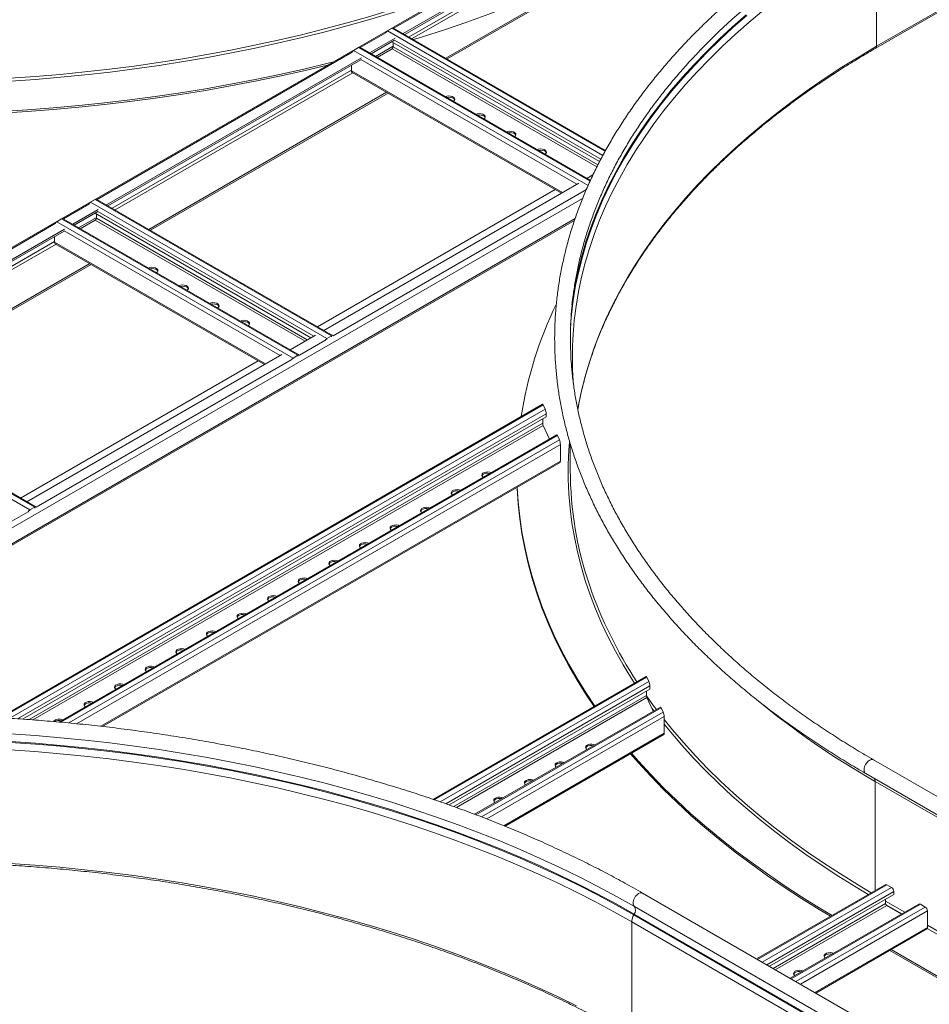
# Model space of a CAD drawing. Header units: millimetres. Extents: x 16 to 6312, y -8659 to -420.
# Tile 20 of 73: x 1688 to 2214, y -7448 to -6879. Entities that reach past the tile are written whole.
import ezdxf

# ---------------------------------------------------------------- set-up
doc = ezdxf.new("R2010")
doc.units = ezdxf.units.MM

msp = doc.modelspace()

# ---------------------------------------------------------------- linework, layer by layer
at = {"color": 7, "linetype": 'Continuous', "lineweight": 15}
for p, q in [((2050.11, -6799.03), (1046.02, -7378.68)), ((2056.69, -6802.25), (1909.67, -6887.12)), ((2056.69, -6803.23), (1910.52, -6887.61)), ((2070.83, -6822.5), (1934.28, -6901.33)), ((2183.12, -6828.9), (2183.12, -6894.5)), ((2182.62, -6895.6), (2285.4, -6836.27)), ((2041.28, -6840.54), (1935.13, -6901.82)), ((1900.49, -6885.61), (1903.24, -6884.02)), ((2026.61, -6954.63), (1904.14, -6883.93)), ((1904.96, -6889.84), (1890.22, -6898.35)), ((1904.66, -6890.99), (1891.07, -6898.84)), ((2023.1, -6961.13), (1903.13, -6891.87)), ((1903.88, -6892.31), (1903.88, -6894.79)), ((1881.04, -6896.84), (1883.8, -6895.25)), ((2017.81, -6972), (1884.7, -6895.16)), ((1903.24, -6895.89), (1894.61, -6900.88)), ((1885.51, -6901.06), (1738.19, -6986.11)), ((1885.21, -6902.22), (1739.04, -6986.6)), ((1879.77, -6908.71), (1879.77, -6905.36)), ((1880.14, -6909.53), (2001.07, -6979.35)), ((1900.1, -6921.06), (1762.8, -7000.32)), ((1900.95, -6921.55), (1763.65, -7000.81)), ((1863.78, -7058.61), (2011.09, -6973.56)), ((2015.8, -6970.84), (2019.27, -6968.84)), ((1860.1, -7056.48), (1997.4, -6977.23)), ((1729.01, -6984.6), (1731.77, -6983.01)), ((1865.48, -7063.38), (1729.01, -6984.6)), ((1868.24, -7061.79), (1731.77, -6983.01)), ((1869.14, -7061.7), (1732.67, -6982.92)), ((1733.48, -6988.83), (1718.75, -6997.33)), ((1733.18, -6989.98), (1719.6, -6997.82)), ((1856.39, -7062.87), (1731.66, -6990.86)), ((1732.41, -6991.3), (1732.41, -6993.78)), ((1502.87, -7287.03), (2008.63, -6995.06)), ((1709.57, -6995.83), (1712.32, -6994.23)), ((1846.04, -7074.61), (1709.57, -6995.83)), ((1848.8, -7073.02), (1712.32, -6994.23)), ((1849.7, -7072.93), (1713.22, -6994.15)), ((1731.77, -6994.88), (1723.13, -6999.87)), ((1714.04, -7000.05), (1566.72, -7085.1)), ((1713.74, -7001.21), (1567.57, -7085.59)), ((1708.29, -7007.7), (1708.29, -7004.35)), ((1708.67, -7008.52), (1829.6, -7078.34)), ((1728.63, -7020.05), (1591.33, -7099.31)), ((1729.48, -7020.54), (1592.18, -7099.8)), ((1844.33, -7069.83), (1859.07, -7061.33)), ((1865.48, -7063.38), (1868.24, -7061.79)), ((1688.63, -7155.47), (1825.92, -7076.21)), ((1692.3, -7157.6), (1839.62, -7072.55)), ((1846.04, -7074.61), (1848.8, -7073.02)), ((1696.77, -7160.78), (1560.3, -7082)), ((1697.67, -7160.69), (1561.2, -7081.91)), ((1694.01, -7162.37), (1557.54, -7083.59)), ((2008.1, -7090.14), (2007.88, -7087.64)), ((1990.13, -7101.28), (1676.37, -7282.41)), ((1990.51, -7101.67), (1991.68, -7104.18)), ((1689.7, -7283.24), (1992.22, -7108.6)), ((1990.24, -7112.22), (1990.24, -7109.74)), ((1992.22, -7106.81), (1992.22, -7108.6)), ((1994.16, -7121.4), (1990.51, -7113.54)), ((1998.35, -7118.98), (1710.92, -7284.92)), ((1998.73, -7119.37), (1999.9, -7121.88)), ((2000.44, -7124.51), (2000.44, -7134.18)), ((2006.18, -7124.12), (2006.18, -7139.43)), ((1735.94, -7287.48), (2000.28, -7134.88)), ((1694.01, -7162.37), (1696.77, -7160.78)), ((2050.08, -7258.53), (1926.95, -7329.61)), ((2050.46, -7258.92), (2051.62, -7261.43)), ((2052.16, -7264.06), (2052.16, -7265.85)), ((1936.18, -7332.81), (2052.16, -7265.85)), ((2050.19, -7269.48), (2050.19, -7266.99)), ((2054.11, -7278.65), (2050.46, -7270.79)), ((2058.3, -7276.23), (1950.92, -7338.22)), ((2058.68, -7276.62), (2059.84, -7279.14)), ((2060.38, -7281.76), (2060.38, -7291.43)), ((1968.48, -7345.09), (2060.22, -7292.13)), ((2319.26, -7386.35), (2181.38, -7306.75)), ((2176.83, -7314.63), (2313.92, -7393.77)), ((2185.87, -7463.35), (2047.98, -7383.75)), ((2188.09, -7378.88), (2113.81, -7421.76)), ((2191.74, -7380.56), (2188.99, -7378.97)), ((2193.02, -7384.56), (2193.02, -7382.76)), ((2193.02, -7384.56), (2121.2, -7426.02)), ((2188.35, -7387.25), (2188.35, -7389.74)), ((2207.53, -7390.1), (2133.26, -7432.98)), ((2188.99, -7390.84), (2197.62, -7395.82)), ((2211.19, -7391.78), (2208.43, -7390.19)), ((2212.46, -7403.66), (2212.46, -7393.99)), ((2041.69, -7400.39), (2041.69, -7465.99)), ((2041.69, -7400.39), (2179.58, -7479.99)), ((2043.11, -7395.9), (2042.86, -7396.34)), ((2042.86, -7396.34), (2180.75, -7475.94)), ((2043.11, -7395.9), (2180.99, -7475.5)), ((2147.99, -7441.49), (2212.09, -7404.48)), ((2190.71, -7416.82), (2298.37, -7478.97)), ((2191.56, -7416.33), (2298.37, -7477.99))]:
    msp.add_line(p, q, dxfattribs=at)
at = {"color": 8, "linetype": 'Continuous', "lineweight": 15}
for p, q in [((2051.31, -6799.15), (1904.29, -6884.02)), ((2050.46, -6809.76), (1913.06, -6889.08)), ((2051.31, -6811.23), (1914.76, -6890.06)), ((2183.12, -6894.5), (2285.9, -6835.17)), ((1899.58, -6886.74), (1884.85, -6895.24)), ((2025.03, -6957.51), (1900.49, -6885.61)), ((2026.35, -6955.09), (1903.24, -6884.02)), ((1903.88, -6894.38), (1893.62, -6900.31)), ((2022.13, -6963.06), (1903.88, -6894.79)), ((2023.81, -6959.74), (1904.66, -6890.96)), ((1880.14, -6897.96), (1732.82, -6983.01)), ((2016.43, -6974.99), (1881.04, -6896.84)), ((2017.59, -6972.48), (1883.8, -6895.25)), ((2021.56, -6964.19), (1903.24, -6895.89)), ((2009.97, -6974.21), (1885.21, -6902.18)), ((1879.77, -6908.3), (1741.59, -6988.07)), ((1880.58, -6909.79), (1743.29, -6989.05)), ((2001.6, -6979.04), (1879.77, -6908.71)), ((1869.15, -7061.71), (2015.47, -6977.24)), ((1481.01, -7289.69), (2013.29, -6982.42)), ((1728.11, -6985.73), (1713.37, -6994.23)), ((1857.95, -7061.97), (1733.18, -6989.95)), ((1501.12, -7287.23), (2008.98, -6994.05)), ((1708.66, -6996.95), (1561.35, -7082)), ((1732.41, -6993.37), (1722.14, -6999.3)), ((1852.97, -7064.85), (1731.77, -6994.88)), ((1854.24, -7064.11), (1732.41, -6993.78)), ((1838.5, -7073.2), (1713.74, -7001.17)), ((1708.29, -7007.29), (1570.12, -7087.06)), ((1830.13, -7078.03), (1708.29, -7007.7)), ((1709.11, -7008.78), (1571.81, -7088.04)), ((1849.7, -7072.93), (1864.44, -7064.43)), ((1865.48, -7063.38), (1865.48, -7063.91)), ((1868.24, -7062.32), (1868.24, -7061.79)), ((1697.68, -7160.7), (1844.99, -7075.65)), ((1846.04, -7074.61), (1846.04, -7075.13)), ((1848.8, -7073.54), (1848.8, -7073.02)), ((1677.33, -7282.46), (1990.51, -7101.67)), ((1682.34, -7282.75), (1991.68, -7104.18)), ((1686.93, -7283.04), (1992.22, -7106.81)), ((1693.53, -7283.52), (1990.24, -7112.22)), ((1695.79, -7283.68), (1990.51, -7113.54)), ((1711.84, -7284.99), (1998.73, -7119.37)), ((1716.57, -7285.45), (1999.9, -7121.88)), ((1720.92, -7285.88), (2000.44, -7124.51)), ((1735.05, -7287.38), (2000.44, -7134.18)), ((1696.77, -7161.31), (1696.77, -7160.78)), ((1678.23, -7171.92), (1692.97, -7163.42)), ((1694.01, -7162.37), (1694.01, -7162.9)), ((1927.61, -7329.83), (2050.46, -7258.92)), ((1931.08, -7331.02), (2051.62, -7261.43)), ((1934.26, -7332.12), (2052.16, -7264.06)), ((1938.83, -7333.76), (2050.19, -7269.48)), ((1940.4, -7334.33), (2050.46, -7270.79)), ((1951.56, -7338.46), (2058.68, -7276.62)), ((1954.89, -7339.72), (2059.84, -7279.14)), ((2053.25, -7276.8), (2054.47, -7278.44)), ((1957.94, -7340.9), (2060.38, -7281.76)), ((1967.87, -7344.84), (2060.38, -7291.43)), ((2182.27, -7319.24), (2319.7, -7398.57)), ((2182.27, -7382.24), (2182.27, -7319.24)), ((2188.99, -7378.97), (2114.34, -7422.06)), ((2191.74, -7380.56), (2117.1, -7423.65)), ((2193.02, -7382.76), (2119.64, -7425.12)), ((2188.35, -7389.74), (2123.35, -7427.26)), ((2188.35, -7388.35), (2199.46, -7394.76)), ((2043.23, -7391.5), (2180.51, -7470.74)), ((2188.99, -7390.84), (2124.62, -7428)), ((2208.43, -7390.19), (2133.78, -7433.29)), ((2211.19, -7391.78), (2136.54, -7434.88)), ((2212.46, -7393.99), (2139.09, -7436.35)), ((2188.59, -7390.45), (2197.76, -7395.74)), ((2212.46, -7403.66), (2147.46, -7441.18)), ((2212.36, -7404.17), (2319.03, -7465.75)), ((2212.46, -7402.27), (2237.56, -7416.76))]:
    msp.add_line(p, q, dxfattribs=at)
at = {"color": 7, "linetype": 'Continuous', "lineweight": 15, "flags": 128}
for points in [[(2180.58, -6820.59), (2171.41, -6826.02), (2161.5, -6832.17), (2151.86, -6838.46), (2142.47, -6844.88), (2133.36, -6851.43), (2124.52, -6858.11), (2115.97, -6864.9), (2107.7, -6871.82), (2099.73, -6878.84), (2092.05, -6885.98), (2084.67, -6893.22), (2081.48, -6896.48)], [(1915.67, -6890.59), (1920.32, -6889.14), (1933.43, -6884.89), (1946.37, -6880.46), (1959.12, -6875.85), (1971.67, -6871.07), (1984.03, -6866.12), (1996.17, -6860.99), (2008.11, -6855.71), (2019.82, -6850.26), (2031.3, -6844.65), (2042.55, -6838.89), (2053.56, -6832.97), (2064.32, -6826.91)], [(1647.65, -6934.33), (1662.52, -6933.82), (1677.51, -6933.09), (1692.46, -6932.17), (1707.37, -6931.03), (1722.24, -6929.69), (1737.04, -6928.15), (1751.77, -6926.41), (1766.43, -6924.46), (1781, -6922.31), (1795.49, -6919.97), (1809.87, -6917.42), (1824.14, -6914.68), (1838.29, -6911.74), (1852.32, -6908.61), (1865.91, -6905.37)], [(1649.43, -6933.3), (1662.52, -6932.84), (1677.51, -6932.11), (1692.46, -6931.19), (1707.37, -6930.05), (1722.24, -6928.72), (1737.04, -6927.17), (1751.77, -6925.43), (1766.43, -6923.48), (1781, -6921.33), (1795.49, -6918.99), (1809.87, -6916.44), (1824.14, -6913.7), (1838.29, -6910.76), (1852.32, -6907.63), (1866.22, -6904.31), (1868.89, -6903.64)], [(1938.62, -6926.28), (1939.1, -6925.85), (1939.4, -6925.22), (1939.3, -6924.57), (1938.82, -6923.98), (1938.02, -6923.52), (1937, -6923.25), (1935.88, -6923.19), (1934.79, -6923.36), (1934.04, -6923.64)], [(1939.35, -6925.43), (1939.3, -6925.31), (1938.82, -6924.72), (1938.02, -6924.26), (1937, -6923.98), (1935.88, -6923.92), (1934.81, -6924.09)], [(1956.3, -6936.49), (1956.78, -6936.06), (1957.07, -6935.43), (1956.98, -6934.78), (1956.5, -6934.19), (1955.7, -6933.73), (1954.68, -6933.45), (1953.55, -6933.39), (1952.46, -6933.56), (1951.71, -6933.84)], [(1957.02, -6935.63), (1956.98, -6935.51), (1956.5, -6934.92), (1955.7, -6934.46), (1954.68, -6934.19), (1953.55, -6934.13), (1952.49, -6934.29)], [(1973.97, -6946.69), (1974.46, -6946.26), (1974.75, -6945.63), (1974.65, -6944.98), (1974.18, -6944.39), (1973.38, -6943.93), (1972.36, -6943.66), (1971.23, -6943.6), (1970.14, -6943.77), (1969.39, -6944.05)], [(1974.7, -6945.84), (1974.65, -6945.72), (1974.18, -6945.13), (1973.38, -6944.67), (1972.36, -6944.39), (1971.23, -6944.33), (1970.17, -6944.5)], [(1991.65, -6956.9), (1992.14, -6956.47), (1992.43, -6955.84), (1992.33, -6955.19), (1991.85, -6954.6), (1991.06, -6954.14), (1990.03, -6953.86), (1988.91, -6953.8), (1987.82, -6953.97), (1987.07, -6954.25)], [(1992.38, -6956.04), (1992.33, -6955.92), (1991.85, -6955.33), (1991.06, -6954.87), (1990.03, -6954.6), (1988.91, -6954.54), (1987.84, -6954.7)], [(1767.15, -7025.27), (1767.63, -7024.84), (1767.92, -7024.21), (1767.82, -7023.56), (1767.35, -7022.97), (1766.55, -7022.51), (1765.53, -7022.24), (1764.4, -7022.18), (1763.31, -7022.35), (1762.56, -7022.63)], [(1767.87, -7024.42), (1767.82, -7024.3), (1767.35, -7023.71), (1766.55, -7023.25), (1765.53, -7022.97), (1764.4, -7022.91), (1763.34, -7023.08)], [(1784.82, -7035.48), (1785.31, -7035.05), (1785.6, -7034.42), (1785.5, -7033.77), (1785.03, -7033.18), (1784.23, -7032.72), (1783.2, -7032.44), (1782.08, -7032.38), (1780.99, -7032.55), (1780.24, -7032.83)], [(1785.55, -7034.62), (1785.5, -7034.5), (1785.03, -7033.91), (1784.23, -7033.45), (1783.2, -7033.18), (1782.08, -7033.12), (1781.02, -7033.28)], [(1802.5, -7045.68), (1802.99, -7045.25), (1803.28, -7044.62), (1803.18, -7043.97), (1802.7, -7043.38), (1801.91, -7042.92), (1800.88, -7042.65), (1799.76, -7042.59), (1798.67, -7042.76), (1797.92, -7043.04)], [(1803.23, -7044.83), (1803.18, -7044.71), (1802.7, -7044.12), (1801.91, -7043.66), (1800.88, -7043.38), (1799.76, -7043.32), (1798.69, -7043.49)], [(1820.18, -7055.89), (1820.66, -7055.46), (1820.96, -7054.83), (1820.86, -7054.18), (1820.38, -7053.59), (1819.58, -7053.13), (1818.56, -7052.85), (1817.44, -7052.79), (1816.35, -7052.96), (1815.59, -7053.24)], [(1820.91, -7055.03), (1820.86, -7054.91), (1820.38, -7054.32), (1819.58, -7053.86), (1818.56, -7053.59), (1817.44, -7053.53), (1816.37, -7053.69)], [(1960.46, -7140.86), (1959.71, -7140.58), (1958.62, -7140.41), (1957.49, -7140.47), (1956.47, -7140.74), (1955.67, -7141.2), (1955.19, -7141.79), (1955.1, -7142.44), (1955.39, -7143.07), (1955.87, -7143.51)], [(1955.15, -7142.65), (1955.19, -7142.53), (1955.67, -7141.94), (1956.47, -7141.48), (1957.49, -7141.2), (1958.62, -7141.15), (1959.68, -7141.31)], [(1942.78, -7151.07), (1942.03, -7150.79), (1940.94, -7150.62), (1939.81, -7150.67), (1938.79, -7150.95), (1937.99, -7151.41), (1937.52, -7152), (1937.42, -7152.65), (1937.71, -7153.28), (1938.2, -7153.71)], [(1975.52, -7149.17), (1975.56, -7150.07), (1976.1, -7158.75), (1976.99, -7167.41), (1978.24, -7176.07), (1979.85, -7184.7), (1981.81, -7193.31), (1984.13, -7201.89), (1986.8, -7210.43), (1989.82, -7218.94), (1993.2, -7227.4), (1996.91, -7235.82), (2000.98, -7244.18), (2005.39, -7252.48), (2010.14, -7260.72), (2015.23, -7268.89), (2019.93, -7275.93)], [(1975.56, -7149.15), (1976.1, -7157.77), (1976.99, -7166.43), (1978.24, -7175.09), (1979.85, -7183.72), (1981.81, -7192.33), (1984.13, -7200.91), (1986.8, -7209.45), (1989.82, -7217.96), (1993.2, -7226.42), (1996.91, -7234.84), (2000.98, -7243.2), (2005.39, -7251.5), (2010.14, -7259.74), (2015.23, -7267.91), (2020.41, -7275.66)], [(1937.47, -7152.85), (1937.52, -7152.73), (1937.99, -7152.14), (1938.79, -7151.68), (1939.81, -7151.41), (1940.94, -7151.35), (1942, -7151.51)], [(1925.1, -7161.27), (1924.35, -7160.99), (1923.26, -7160.82), (1922.14, -7160.88), (1921.11, -7161.15), (1920.32, -7161.61), (1919.84, -7162.21), (1919.74, -7162.85), (1920.03, -7163.48), (1920.52, -7163.92)], [(1919.79, -7163.06), (1919.84, -7162.94), (1920.32, -7162.35), (1921.11, -7161.89), (1922.14, -7161.61), (1923.26, -7161.56), (1924.33, -7161.72)], [(1907.42, -7171.48), (1906.67, -7171.2), (1905.58, -7171.03), (1904.46, -7171.08), (1903.44, -7171.36), (1902.64, -7171.82), (1902.16, -7172.41), (1902.06, -7173.06), (1902.35, -7173.69), (1902.84, -7174.12)], [(1902.11, -7173.26), (1902.16, -7173.15), (1902.64, -7172.55), (1903.44, -7172.09), (1904.46, -7171.82), (1905.58, -7171.76), (1906.65, -7171.92)], [(1889.75, -7181.68), (1889, -7181.4), (1887.91, -7181.23), (1886.78, -7181.29), (1885.76, -7181.56), (1884.96, -7182.02), (1884.48, -7182.62), (1884.38, -7183.26), (1884.68, -7183.89), (1885.16, -7184.33)], [(1884.44, -7183.47), (1884.48, -7183.35), (1884.96, -7182.76), (1885.76, -7182.3), (1886.78, -7182.02), (1887.91, -7181.97), (1888.97, -7182.13)], [(1872.07, -7191.89), (1871.32, -7191.61), (1870.23, -7191.44), (1869.1, -7191.49), (1868.08, -7191.77), (1867.28, -7192.23), (1866.81, -7192.82), (1866.71, -7193.47), (1867, -7194.1), (1867.48, -7194.53)], [(1866.76, -7193.67), (1866.81, -7193.56), (1867.28, -7192.96), (1868.08, -7192.5), (1869.1, -7192.23), (1870.23, -7192.17), (1871.29, -7192.33)], [(1854.39, -7202.09), (1853.64, -7201.81), (1852.55, -7201.64), (1851.43, -7201.7), (1850.4, -7201.97), (1849.6, -7202.43), (1849.13, -7203.03), (1849.03, -7203.67), (1849.32, -7204.3), (1849.81, -7204.74)], [(1849.08, -7203.88), (1849.13, -7203.76), (1849.6, -7203.17), (1850.4, -7202.71), (1851.43, -7202.43), (1852.55, -7202.38), (1853.61, -7202.54)], [(1836.71, -7212.3), (1835.96, -7212.02), (1834.87, -7211.85), (1833.75, -7211.9), (1832.73, -7212.18), (1831.93, -7212.64), (1831.45, -7213.23), (1831.35, -7213.88), (1831.64, -7214.51), (1832.13, -7214.94)], [(1831.4, -7214.08), (1831.45, -7213.97), (1831.93, -7213.37), (1832.73, -7212.91), (1833.75, -7212.64), (1834.87, -7212.58), (1835.94, -7212.74)], [(1819.04, -7222.5), (1818.29, -7222.22), (1817.19, -7222.05), (1816.07, -7222.11), (1815.05, -7222.38), (1814.25, -7222.85), (1813.77, -7223.44), (1813.67, -7224.08), (1813.97, -7224.71), (1814.45, -7225.15)], [(1813.72, -7224.29), (1813.77, -7224.17), (1814.25, -7223.58), (1815.05, -7223.12), (1816.07, -7222.84), (1817.19, -7222.79), (1818.26, -7222.95)], [(1801.36, -7232.71), (1800.61, -7232.43), (1799.52, -7232.26), (1798.39, -7232.31), (1797.37, -7232.59), (1796.57, -7233.05), (1796.09, -7233.64), (1796, -7234.29), (1796.29, -7234.92), (1796.77, -7235.35)], [(1796.05, -7234.49), (1796.09, -7234.38), (1796.57, -7233.79), (1797.37, -7233.32), (1798.39, -7233.05), (1799.52, -7232.99), (1800.58, -7233.15)], [(1783.68, -7242.91), (1782.93, -7242.63), (1781.84, -7242.46), (1780.72, -7242.52), (1779.69, -7242.79), (1778.89, -7243.26), (1778.42, -7243.85), (1778.32, -7244.5), (1778.61, -7245.12), (1779.1, -7245.56)], [(1778.37, -7244.7), (1778.42, -7244.58), (1778.89, -7243.99), (1779.69, -7243.53), (1780.72, -7243.25), (1781.84, -7243.2), (1782.9, -7243.36)], [(1766, -7253.12), (1765.25, -7252.84), (1764.16, -7252.67), (1763.04, -7252.72), (1762.01, -7253), (1761.22, -7253.46), (1760.74, -7254.05), (1760.64, -7254.7), (1760.93, -7255.33), (1761.42, -7255.76)], [(1760.69, -7254.9), (1760.74, -7254.79), (1761.22, -7254.2), (1762.01, -7253.73), (1763.04, -7253.46), (1764.16, -7253.4), (1765.23, -7253.56)], [(1748.32, -7263.32), (1747.57, -7263.04), (1746.48, -7262.87), (1745.36, -7262.93), (1744.34, -7263.2), (1743.54, -7263.67), (1743.06, -7264.26), (1742.96, -7264.91), (1743.26, -7265.53), (1743.74, -7265.97)], [(1743.01, -7265.11), (1743.06, -7264.99), (1743.54, -7264.4), (1744.34, -7263.94), (1745.36, -7263.66), (1746.48, -7263.61), (1747.55, -7263.77)], [(1730.65, -7273.53), (1729.9, -7273.25), (1728.81, -7273.08), (1727.68, -7273.13), (1726.66, -7273.41), (1725.86, -7273.87), (1725.38, -7274.46), (1725.29, -7275.11), (1725.58, -7275.74), (1726.06, -7276.17)], [(1725.34, -7275.31), (1725.38, -7275.2), (1725.86, -7274.61), (1726.66, -7274.14), (1727.68, -7273.87), (1728.81, -7273.81), (1729.87, -7273.97)], [(2043.23, -7391.5), (2032.82, -7385.63), (2022.16, -7379.91), (2011.27, -7374.34), (2000.15, -7368.92), (1988.8, -7363.66), (1977.24, -7358.56), (1965.47, -7353.62), (1953.49, -7348.85), (1941.32, -7344.25), (1928.96, -7339.81), (1916.41, -7335.55), (1903.7, -7331.47), (1890.81, -7327.57), (1877.77, -7323.84), (1864.57, -7320.3), (1851.23, -7316.95), (1837.75, -7313.78), (1824.15, -7310.8), (1810.42, -7308.01), (1796.58, -7305.42), (1782.63, -7303.02), (1768.59, -7300.81), (1754.47, -7298.8), (1740.26, -7296.99), (1725.98, -7295.37), (1711.63, -7293.96), (1697.23, -7292.74), (1682.79, -7291.73)], [(2042.86, -7396.34), (2032.46, -7390.48), (2021.81, -7384.76), (2010.93, -7379.2), (1999.82, -7373.78), (1988.48, -7368.53), (1976.93, -7363.43), (1965.16, -7358.5), (1953.2, -7353.73), (1941.04, -7349.13), (1928.69, -7344.7), (1916.15, -7340.45), (1903.45, -7336.37), (1890.57, -7332.47), (1877.54, -7328.75), (1864.36, -7325.21), (1851.03, -7321.86), (1837.56, -7318.69), (1823.97, -7315.72), (1810.25, -7312.93), (1796.42, -7310.34), (1782.49, -7307.94), (1768.46, -7305.73), (1754.35, -7303.72), (1740.15, -7301.91), (1725.88, -7300.3), (1711.55, -7298.89), (1697.16, -7297.67), (1682.73, -7296.66)], [(2043.11, -7395.9), (2032.69, -7390.04), (2022.04, -7384.32), (2011.15, -7378.75), (2000.03, -7373.33), (1988.69, -7368.08), (1977.13, -7362.98), (1965.36, -7358.04), (1953.39, -7353.27), (1941.22, -7348.67), (1928.87, -7344.24), (1916.33, -7339.98), (1903.61, -7335.9), (1890.73, -7331.99), (1877.69, -7328.27), (1864.5, -7324.73), (1851.16, -7321.38), (1837.69, -7318.21), (1824.08, -7315.23), (1810.36, -7312.45), (1796.53, -7309.85), (1782.59, -7307.45), (1768.55, -7305.24), (1754.42, -7303.23), (1740.22, -7301.42), (1725.94, -7299.81), (1711.6, -7298.4), (1697.21, -7297.18), (1682.77, -7296.17)], [(2020.4, -7298.11), (2019.65, -7297.83), (2018.56, -7297.66), (2017.44, -7297.72), (2016.41, -7297.99), (2015.61, -7298.46), (2015.14, -7299.05), (2015.04, -7299.7), (2015.33, -7300.32), (2015.82, -7300.76)], [(2019.62, -7298.56), (2018.56, -7298.4), (2017.44, -7298.45), (2016.41, -7298.73), (2015.61, -7299.19), (2015.14, -7299.78), (2015.09, -7299.9)], [(2041.69, -7400.39), (2031.32, -7394.54), (2020.7, -7388.84), (2009.85, -7383.29), (1998.77, -7377.89), (1987.46, -7372.65), (1975.94, -7367.57), (1964.21, -7362.65), (1952.28, -7357.9), (1940.15, -7353.31), (1927.83, -7348.89), (1915.34, -7344.65), (1902.66, -7340.58), (1889.82, -7336.69), (1876.83, -7332.98), (1863.68, -7329.45), (1850.39, -7326.11), (1836.96, -7322.96), (1823.4, -7319.99), (1809.72, -7317.21), (1795.93, -7314.62), (1782.04, -7312.23), (1768.05, -7310.03), (1753.97, -7308.03), (1739.81, -7306.22), (1725.58, -7304.61), (1711.29, -7303.2), (1696.94, -7301.99), (1682.55, -7300.98)], [(2040.98, -7303.24), (2045.64, -7308.57), (2052.69, -7316.24), (2060.05, -7323.81), (2067.73, -7331.28), (2075.71, -7338.64), (2083.99, -7345.89), (2092.57, -7353.02), (2101.44, -7360.03), (2110.59, -7366.92), (2120.03, -7373.68), (2129.75, -7380.31), (2139.73, -7386.8), (2149.98, -7393.16), (2156.55, -7397.08)], [(2041.54, -7302.92), (2045.64, -7307.59), (2052.69, -7315.26), (2060.05, -7322.83), (2067.73, -7330.3), (2075.71, -7337.66), (2083.99, -7344.91), (2092.57, -7352.04), (2101.44, -7359.05), (2110.59, -7365.94), (2120.03, -7372.7), (2129.75, -7379.33), (2139.73, -7385.82), (2149.98, -7392.18), (2157.4, -7396.59)], [(2002.72, -7308.32), (2001.97, -7308.04), (2000.88, -7307.87), (1999.76, -7307.92), (1998.73, -7308.2), (1997.94, -7308.66), (1997.46, -7309.25), (1997.36, -7309.9), (1997.65, -7310.53), (1998.14, -7310.96)], [(2001.95, -7308.76), (2000.88, -7308.6), (1999.76, -7308.66), (1998.73, -7308.93), (1997.94, -7309.4), (1997.46, -7309.99), (1997.41, -7310.1)], [(1985.04, -7318.52), (1984.29, -7318.24), (1983.2, -7318.07), (1982.08, -7318.13), (1981.06, -7318.41), (1980.26, -7318.87), (1979.78, -7319.46), (1979.68, -7320.11), (1979.98, -7320.73), (1980.46, -7321.17)], [(1984.27, -7318.97), (1983.2, -7318.81), (1982.08, -7318.86), (1981.06, -7319.14), (1980.26, -7319.6), (1979.78, -7320.19), (1979.73, -7320.31)], [(1967.37, -7328.73), (1966.62, -7328.45), (1965.53, -7328.28), (1964.4, -7328.33), (1963.38, -7328.61), (1962.58, -7329.07), (1962.1, -7329.66), (1962.01, -7330.31), (1962.3, -7330.94), (1962.78, -7331.37)], [(1966.59, -7329.17), (1965.53, -7329.01), (1964.4, -7329.07), (1963.38, -7329.35), (1962.58, -7329.81), (1962.1, -7330.4), (1962.06, -7330.51)], [(2009.85, -7448.89), (1998.77, -7443.49), (1987.46, -7438.25), (1975.94, -7433.17), (1964.21, -7428.25), (1952.28, -7423.5), (1940.15, -7418.91), (1927.83, -7414.49), (1915.34, -7410.25), (1902.66, -7406.18), (1889.82, -7402.29), (1876.83, -7398.58), (1863.68, -7395.06), (1850.39, -7391.71), (1836.96, -7388.56), (1823.4, -7385.59), (1809.72, -7382.81), (1795.93, -7380.22), (1782.04, -7377.83), (1768.05, -7375.63), (1753.97, -7373.63), (1739.81, -7371.82), (1725.58, -7370.21), (1711.29, -7368.8), (1696.94, -7367.59), (1682.55, -7366.59)], [(2158.19, -7418.59), (2157.44, -7418.31), (2156.35, -7418.14), (2155.23, -7418.19), (2154.21, -7418.47), (2153.41, -7418.93), (2152.93, -7419.52), (2152.83, -7420.17), (2153.12, -7420.8), (2153.61, -7421.23)], [(2157.42, -7419.03), (2156.35, -7418.87), (2155.23, -7418.93), (2154.21, -7419.2), (2153.41, -7419.66), (2152.93, -7420.25), (2152.88, -7420.37)], [(2140.52, -7428.79), (2139.77, -7428.51), (2138.67, -7428.34), (2137.55, -7428.4), (2136.53, -7428.67), (2135.73, -7429.13), (2135.25, -7429.73), (2135.15, -7430.37), (2135.45, -7431), (2135.93, -7431.44)], [(2139.74, -7429.24), (2138.67, -7429.08), (2137.55, -7429.13), (2136.53, -7429.41), (2135.73, -7429.87), (2135.25, -7430.46), (2135.2, -7430.58)]]:
    msp.add_lwpolyline(points, dxfattribs=at)
at = {"color": 8, "linetype": 'Continuous', "lineweight": 15, "flags": 128}
for points in [[(1664.67, -6913.93), (1668.22, -6913.77), (1682.68, -6912.96), (1697.1, -6911.95), (1711.48, -6910.73), (1725.8, -6909.32), (1740.06, -6907.71), (1754.24, -6905.9), (1768.35, -6903.89), (1782.37, -6901.69), (1796.29, -6899.29), (1810.11, -6896.7), (1823.81, -6893.92), (1837.4, -6890.94), (1850.85, -6887.78), (1864.17, -6884.43), (1877.35, -6880.9), (1890.37, -6877.18), (1903.23, -6873.28), (1915.93, -6869.2), (1928.45, -6864.95), (1940.8, -6860.53), (1948.73, -6857.56)], [(1664.71, -6915.61), (1668.32, -6915.44), (1682.81, -6914.62), (1697.26, -6913.61), (1711.67, -6912.4), (1726.02, -6910.98), (1740.3, -6909.37), (1754.52, -6907.55), (1768.65, -6905.54), (1782.7, -6903.34), (1796.65, -6900.93), (1810.49, -6898.34), (1824.22, -6895.55), (1837.83, -6892.57), (1851.32, -6889.4), (1864.66, -6886.04), (1877.86, -6882.5), (1890.91, -6878.78), (1903.8, -6874.87), (1916.53, -6870.79), (1929.07, -6866.53), (1939.87, -6862.67)], [(2108.14, -6876.62), (2100.17, -6883.64), (2092.5, -6890.77), (2085.13, -6898), (2078.06, -6905.34), (2071.31, -6912.77), (2064.86, -6920.29), (2058.74, -6927.9), (2052.93, -6935.6), (2047.45, -6943.37), (2042.29, -6951.22), (2037.46, -6959.14), (2032.97, -6967.12), (2028.81, -6975.16), (2025, -6983.26), (2021.52, -6991.41), (2018.38, -6999.61), (2015.58, -7007.84), (2013.14, -7016.12), (2011.04, -7024.42), (2009.28, -7032.75), (2007.88, -7041.11), (2006.83, -7049.48), (2006.27, -7055.69)], [(2107.85, -6876.21), (2099.88, -6883.23), (2092.2, -6890.37), (2084.83, -6897.61), (2077.76, -6904.95), (2071, -6912.38), (2064.55, -6919.91), (2058.42, -6927.53), (2052.61, -6935.23), (2047.13, -6943), (2041.97, -6950.86), (2037.14, -6958.78), (2032.64, -6966.77), (2028.48, -6974.81), (2024.66, -6982.92), (2021.18, -6991.07), (2018.04, -6999.27), (2015.25, -7007.51), (2012.8, -7015.79), (2010.7, -7024.1), (2008.94, -7032.44), (2007.54, -7040.8), (2007.11, -7043.9)], [(2117.74, -6873.63), (2109.51, -6880.52), (2101.56, -6887.52), (2093.91, -6894.63), (2086.56, -6901.85), (2079.51, -6909.16), (2072.78, -6916.58), (2066.35, -6924.08), (2060.24, -6931.67), (2054.45, -6939.34), (2048.98, -6947.1), (2043.84, -6954.92), (2039.03, -6962.82), (2034.55, -6970.78), (2030.4, -6978.8), (2026.59, -6986.88), (2023.12, -6995), (2019.99, -7003.18), (2017.21, -7011.39), (2014.77, -7019.64), (2012.67, -7027.92), (2010.92, -7036.23), (2009.53, -7044.56), (2008.47, -7052.91), (2007.8, -7060.93)], [(2183.12, -6894.5), (2172.99, -6900.49), (2163.11, -6906.62), (2153.5, -6912.89), (2144.15, -6919.29), (2135.07, -6925.81), (2126.27, -6932.46), (2117.74, -6939.23), (2109.51, -6946.12), (2101.56, -6953.12), (2093.91, -6960.23), (2086.56, -6967.45), (2079.51, -6974.77), (2072.78, -6982.18), (2066.35, -6989.68), (2060.24, -6997.27), (2054.45, -7004.94), (2048.98, -7012.7), (2043.84, -7020.52), (2039.03, -7028.42), (2034.55, -7036.38), (2030.4, -7044.4), (2026.59, -7052.48), (2023.12, -7060.6), (2019.99, -7068.78), (2017.21, -7076.99), (2014.77, -7085.24), (2012.67, -7093.52), (2010.92, -7101.83), (2010.46, -7104.37)], [(2005.73, -7123.05), (2005.38, -7127.8), (2005.02, -7136.2), (2005.02, -7144.61), (2005.38, -7153.01), (2006.08, -7161.4), (2007.13, -7169.79), (2008.54, -7178.15), (2010.29, -7186.49), (2012.4, -7194.81), (2014.85, -7203.09), (2017.64, -7211.34), (2020.79, -7219.54), (2024.27, -7227.7), (2028.09, -7235.81), (2032.26, -7243.87), (2036.75, -7251.86), (2041.59, -7259.79), (2043.29, -7262.45)], [(2050.21, -7269.8), (2053.34, -7274.18), (2055.89, -7277.62)], [(2060.38, -7283.44), (2065.27, -7289.47), (2071.71, -7296.99), (2078.46, -7304.42), (2085.52, -7311.75), (2092.88, -7318.98), (2100.55, -7326.1), (2108.51, -7333.12), (2116.76, -7340.02), (2125.3, -7346.8), (2134.13, -7353.47), (2143.22, -7360.01), (2152.59, -7366.42), (2162.23, -7372.7), (2172.12, -7378.84), (2180.02, -7383.53)], [(2060.38, -7286.08), (2064.19, -7290.75), (2070.64, -7298.29), (2077.4, -7305.73), (2084.48, -7313.07), (2091.86, -7320.31), (2099.54, -7327.45), (2107.52, -7334.48), (2115.79, -7341.4), (2124.34, -7348.2), (2133.18, -7354.88), (2142.3, -7361.43), (2151.68, -7367.85), (2161.34, -7374.14), (2171.25, -7380.29), (2178.33, -7384.51)], [(2176.83, -7314.63), (2176.55, -7314.42), (2176.11, -7313.77), (2175.9, -7312.88), (2175.94, -7311.82), (2176.23, -7310.67), (2176.75, -7309.52), (2177.44, -7308.46), (2178.27, -7307.58), (2179.16, -7306.94), (2180.05, -7306.59), (2180.87, -7306.56), (2181.38, -7306.75)], [(2047.98, -7383.75), (2047.37, -7383.55), (2046.54, -7383.63), (2045.65, -7384.02), (2044.76, -7384.69), (2043.94, -7385.6), (2043.27, -7386.68), (2042.78, -7387.84), (2042.53, -7388.98), (2042.52, -7390.02), (2042.76, -7390.88), (2043.23, -7391.5)]]:
    msp.add_lwpolyline(points, dxfattribs=at)
at = {"color": 7, "linetype": 'Continuous', "lineweight": 15}
for centre, radius, start, end in [((1901.91, -6887.87), 2.66, 122.224, 154.0162), ((1903.77, -6884.76), 0.905, 65.6929, 125.6176), ((1902.5, -6894.73), 1.38, 302.6055, 357.3945), ((1882.46, -6899.09), 2.66, 122.224, 154.0162), ((1884.33, -6895.98), 0.905, 65.6929, 125.6176), ((1880.65, -6908.81), 0.887, 173.7012, 234.9867), ((1730.43, -6986.86), 2.66, 122.224, 154.0162), ((1732.3, -6983.75), 0.905, 65.6929, 125.6176), ((1710.99, -6998.08), 2.66, 122.224, 154.0162), ((1712.85, -6994.97), 0.905, 65.6929, 125.6176), ((1731.02, -6993.72), 1.38, 302.6055, 357.3945), ((1709.18, -7007.8), 0.887, 173.7012, 234.9867), ((2206.58, -7144.21), 231.55, 154.1774, 171.0992), ((1866.9, -7065.64), 2.66, 122.224, 154.0162), ((1868.76, -7062.45), 0.835, 56.5421, 127.9557), ((2207.58, -7073.83), 200.2, 176.3075, 184.0368), ((1847.46, -7076.86), 2.66, 122.224, 154.0162), ((1849.31, -7073.68), 0.835, 56.5421, 127.9557), ((2213.47, -7138.89), 207.29, 180.1481, 198.9501), ((1697.28, -7161.44), 0.835, 56.5421, 127.9557), ((1695.43, -7164.63), 2.66, 122.224, 154.0162), ((1710.9, -7287.41), 4.22, 60.6393, 139.0672), ((1710.86, -7288.9), 4.9, 74.1953, 120.7583), ((2188.46, -7379.7), 0.905, 54.3824, 114.3071), ((2190.25, -7382.89), 2.77, 2.6055, 57.3945), ((2189.73, -7389.67), 1.38, 182.6055, 237.3945), ((2040.18, -7393.61), 3.72, 321.955, 34.7627), ((2207.9, -7390.93), 0.905, 54.3824, 114.3071), ((2209.7, -7394.11), 2.77, 2.6055, 57.3945), ((2050.28, -7400.67), 8.59, 149.7175, 178.1227), ((2211.58, -7403.75), 0.887, 305.0133, 6.2988)]:
    msp.add_arc(centre, radius, start, end, dxfattribs=at)
at = {"color": 8, "linetype": 'Continuous', "lineweight": 15}
for centre, radius, start, end in [((2181.91, -6894.62), 1.21, 305.7059, 5.6197), ((2251.48, -7125.47), 247.6, 199.0303, 213.3636), ((2425.88, -6893.07), 490.88, 230.5138, 240.246), ((2179.4, -7319.1), 2.87, 357.3108, 34.4579)]:
    msp.add_arc(centre, radius, start, end, dxfattribs=at)
at = {"color": 7, "linetype": 'Continuous', "lineweight": 15}
for centre, major_axis, start_param, end_param in [((1990.51, -7103.14), (-0.35, 1.87), 5.574608, 6.359925), ((1991.68, -7105.65), (-0.35, 1.87), 4.003812, 5.574608), ((1990.51, -7112.8), (-0.175, 0.935), 0.862219, 2.433016), ((1998.73, -7120.84), (-0.35, 1.87), 5.574608, 6.359925), ((1999.9, -7123.35), (-0.35, 1.87), 4.003812, 5.574608), ((1999.9, -7133.02), (-0.35, 1.87), 3.218333, 4.003812), ((2050.46, -7260.39), (-0.35, 1.87), 5.574608, 6.359925), ((2051.62, -7262.9), (-0.35, 1.87), 4.003812, 5.574608), ((2050.46, -7270.05), (-0.175, 0.935), 0.862219, 2.433016), ((2058.68, -7278.09), (-0.35, 1.87), 5.574608, 6.359925), ((2059.84, -7280.6), (-0.35, 1.87), 4.003812, 5.574608), ((2059.84, -7290.27), (-0.35, 1.87), 3.218333, 4.003812)]:
    msp.add_ellipse(centre, major_axis=major_axis, ratio=0.218403, start_param=start_param, end_param=end_param, dxfattribs=at)
for points, knots in [([(2176.83, -6812.27), (2175.11, -6813.27), (2170.11, -6816.17), (2162.01, -6821.08), (2152.62, -6827.03), (2143.46, -6833.1), (2134.55, -6839.29), (2125.88, -6845.6), (2117.45, -6852.03), (2109.29, -6858.56), (2101.37, -6865.2), (2093.73, -6871.95), (2086.35, -6878.8), (2079.23, -6885.74), (2072.4, -6892.78), (2065.84, -6899.91), (2059.56, -6907.12), (2053.57, -6914.42), (2047.87, -6921.8), (2042.45, -6929.25), (2037.33, -6936.77), (2032.51, -6944.35), (2027.99, -6952), (2023.77, -6959.71), (2019.85, -6967.47), (2016.24, -6975.27), (2012.94, -6983.13), (2009.95, -6991.03), (2007.26, -6998.96), (2004.89, -7006.92), (2002.84, -7014.92), (2001.09, -7022.93), (1999.66, -7030.97), (1998.55, -7039.02), (1997.75, -7047.09), (1997.27, -7055.16), (1997.1, -7063.23), (1997.25, -7071.31), (1997.72, -7079.38), (1998.5, -7087.44), (1999.59, -7095.49), (2001.01, -7103.52), (2002.73, -7111.53), (2004.77, -7119.52), (2007.12, -7127.48), (2009.78, -7135.41), (2012.75, -7143.3), (2016.03, -7151.14), (2019.62, -7158.95), (2023.51, -7166.7), (2027.71, -7174.4), (2032.21, -7182.05), (2037.01, -7189.63), (2042.1, -7197.15), (2047.49, -7204.6), (2053.17, -7211.97), (2059.14, -7219.27), (2065.39, -7226.48), (2071.93, -7233.61), (2078.74, -7240.66), (2085.83, -7247.6), (2093.19, -7254.46), (2100.81, -7261.21), (2108.7, -7267.86), (2116.85, -7274.4), (2125.25, -7280.83), (2133.9, -7287.14), (2142.8, -7293.34), (2151.94, -7299.42), (2161.31, -7305.38), (2169.63, -7310.44), (2174.86, -7313.48), (2176.83, -7314.63)], [0, 0, 0, 0, 0.007642, 0.022153, 0.036665, 0.051177, 0.065689, 0.080201, 0.094712, 0.109223, 0.123734, 0.138243, 0.152751, 0.167257, 0.181761, 0.196263, 0.210761, 0.225257, 0.239749, 0.254237, 0.268719, 0.283197, 0.297669, 0.312136, 0.326595, 0.341048, 0.355495, 0.369934, 0.384366, 0.398792, 0.41321, 0.427623, 0.44203, 0.456432, 0.470831, 0.485226, 0.499618, 0.51401, 0.528402, 0.542794, 0.557189, 0.571586, 0.585987, 0.600392, 0.614803, 0.62922, 0.643644, 0.658074, 0.67251, 0.686954, 0.701405, 0.715862, 0.730325, 0.744795, 0.75927, 0.77375, 0.788235, 0.802724, 0.817217, 0.831713, 0.846212, 0.860714, 0.875218, 0.889723, 0.90423, 0.918738, 0.933247, 0.947756, 0.962266, 0.976776, 0.991286, 1, 1, 1, 1]), ([(2181.38, -7306.75), (2179.68, -7305.76), (2174.76, -7302.9), (2166.79, -7298.07), (2157.54, -7292.21), (2148.54, -7286.24), (2139.77, -7280.15), (2131.25, -7273.95), (2122.98, -7267.63), (2114.96, -7261.22), (2107.2, -7254.7), (2099.71, -7248.08), (2092.48, -7241.37), (2085.52, -7234.56), (2078.83, -7227.67), (2072.42, -7220.69), (2066.29, -7213.63), (2060.44, -7206.5), (2054.88, -7199.29), (2049.61, -7192.01), (2044.63, -7184.66), (2039.94, -7177.25), (2035.55, -7169.78), (2031.46, -7162.26), (2027.67, -7154.68), (2024.18, -7147.06), (2020.99, -7139.39), (2018.12, -7131.68), (2015.55, -7123.94), (2013.28, -7116.16), (2011.33, -7108.35), (2009.7, -7100.52), (2008.37, -7092.67), (2007.36, -7084.8), (2006.66, -7076.92), (2006.28, -7069.03), (2006.22, -7061.13), (2006.47, -7053.24), (2007.03, -7045.35), (2007.91, -7037.47), (2009.11, -7029.61), (2010.62, -7021.76), (2012.45, -7013.93), (2014.58, -7006.14), (2017.03, -6998.37), (2019.79, -6990.64), (2022.85, -6982.94), (2026.22, -6975.29), (2029.89, -6967.69), (2033.87, -6960.13), (2038.15, -6952.63), (2042.72, -6945.19), (2047.59, -6937.81), (2052.75, -6930.5), (2058.2, -6923.26), (2063.93, -6916.09), (2069.96, -6908.99), (2075.87, -6902.39), (2079.9, -6898.19), (2081.72, -6896.29)], [0, 0, 0, 0, 0.0092996, 0.0269806, 0.0446614, 0.0623419, 0.0800224, 0.0977029, 0.1153837, 0.133065, 0.1507471, 0.1684303, 0.186115, 0.2038016, 0.2214905, 0.2391821, 0.2568771, 0.274576, 0.2922793, 0.3099876, 0.3277017, 0.3454221, 0.3631494, 0.3808843, 0.3986273, 0.4163788, 0.4341392, 0.4519088, 0.4696877, 0.4874758, 0.5052728, 0.5230782, 0.5408914, 0.5587114, 0.5765371, 0.5943672, 0.6122004, 0.6300351, 0.6478693, 0.6657014, 0.6835299, 0.7013534, 0.7191708, 0.736981, 0.7547832, 0.7725769, 0.7903616, 0.8081372, 0.8259038, 0.8436614, 0.8614104, 0.8791512, 0.8968842, 0.9146102, 0.9323295, 0.950043, 0.9677511, 0.9854546, 1, 1, 1, 1]), ([(2010.53, -7104.25), (2010.94, -7101.99), (2011.85, -7097.11), (2013.61, -7089.63), (2015.75, -7081.81), (2018.21, -7074.02), (2020.97, -7066.27), (2024.04, -7058.56), (2027.42, -7050.88), (2031.1, -7043.26), (2035.09, -7035.68), (2039.37, -7028.16), (2043.96, -7020.7), (2048.84, -7013.3), (2054.01, -7005.97), (2059.47, -6998.71), (2065.22, -6991.52), (2071.26, -6984.41), (2077.58, -6977.38), (2084.17, -6970.43), (2091.04, -6963.58), (2098.19, -6956.81), (2105.59, -6950.14), (2113.27, -6943.57), (2121.2, -6937.1), (2129.39, -6930.74), (2137.83, -6924.49), (2146.52, -6918.34), (2155.45, -6912.32), (2164.62, -6906.41), (2173.67, -6900.83), (2179.75, -6897.28), (2182.62, -6895.6)], [0, 0, 0, 0, 0.028983, 0.062685, 0.096379, 0.130066, 0.163744, 0.197413, 0.231073, 0.264724, 0.298367, 0.332, 0.365626, 0.399244, 0.432855, 0.466459, 0.500057, 0.53365, 0.567239, 0.600823, 0.634403, 0.667981, 0.701556, 0.735128, 0.768699, 0.802269, 0.835838, 0.869406, 0.902973, 0.936541, 0.970108, 1, 1, 1, 1]), ([(2047.98, -7383.75), (2046.25, -7382.76), (2041.22, -7379.88), (2032.72, -7375.2), (2022.43, -7369.79), (2011.93, -7364.51), (2001.22, -7359.37), (1990.32, -7354.38), (1979.22, -7349.53), (1967.94, -7344.83), (1956.47, -7340.28), (1944.84, -7335.89), (1933.03, -7331.64), (1921.06, -7327.56), (1908.93, -7323.64), (1896.65, -7319.87), (1884.23, -7316.27), (1871.67, -7312.84), (1858.98, -7309.57), (1846.17, -7306.47), (1833.23, -7303.54), (1820.19, -7300.78), (1807.04, -7298.2), (1793.79, -7295.78), (1780.46, -7293.55), (1767.03, -7291.49), (1753.54, -7289.61), (1739.97, -7287.9), (1726.33, -7286.38), (1712.65, -7285.03), (1698.91, -7283.87), (1685.13, -7282.89), (1671.32, -7282.08), (1657.47, -7281.47), (1643.61, -7281.03), (1629.73, -7280.78), (1615.85, -7280.71), (1601.97, -7280.82), (1588.1, -7281.11), (1574.24, -7281.59), (1560.4, -7282.25), (1546.6, -7283.09), (1532.83, -7284.12), (1519.1, -7285.32), (1505.42, -7286.71), (1491.81, -7288.27), (1478.25, -7290.02), (1464.77, -7291.94), (1451.37, -7294.04), (1438.05, -7296.32), (1424.83, -7298.77), (1411.7, -7301.39), (1398.68, -7304.19), (1385.77, -7307.16), (1372.99, -7310.3), (1360.33, -7313.6), (1347.8, -7317.08), (1335.41, -7320.71), (1323.16, -7324.51), (1311.07, -7328.47), (1299.14, -7332.59), (1287.37, -7336.87), (1275.77, -7341.3), (1264.34, -7345.88), (1253.1, -7350.62), (1242.05, -7355.5), (1231.19, -7360.53), (1220.53, -7365.7), (1210.08, -7371.01), (1199.83, -7376.45), (1192.14, -7380.73), (1187.86, -7383.19), (1186.88, -7383.75)], [0, 0, 0, 0, 0.007656, 0.022194, 0.036731, 0.051268, 0.065804, 0.08034, 0.094875, 0.10941, 0.123944, 0.138477, 0.15301, 0.167542, 0.182074, 0.196604, 0.211135, 0.225664, 0.240193, 0.254722, 0.26925, 0.283778, 0.298305, 0.312831, 0.327357, 0.341883, 0.356409, 0.370934, 0.385459, 0.399983, 0.414508, 0.429032, 0.443556, 0.45808, 0.472603, 0.487127, 0.501651, 0.516175, 0.530698, 0.545222, 0.559746, 0.57427, 0.588794, 0.603318, 0.617843, 0.632367, 0.646892, 0.661418, 0.675943, 0.69047, 0.704996, 0.719523, 0.73405, 0.748578, 0.763107, 0.777636, 0.792165, 0.806695, 0.821226, 0.835757, 0.850289, 0.864822, 0.879356, 0.89389, 0.908425, 0.92296, 0.937496, 0.952033, 0.966571, 0.981109, 0.995647, 1, 1, 1, 1]), ([(1192.67, -7467.09), (1194.38, -7466.11), (1199.34, -7463.27), (1207.72, -7458.66), (1217.88, -7453.31), (1228.25, -7448.1), (1238.83, -7443.03), (1249.6, -7438.1), (1260.57, -7433.31), (1271.73, -7428.67), (1283.07, -7424.18), (1294.58, -7419.84), (1306.27, -7415.65), (1318.12, -7411.61), (1330.13, -7407.73), (1342.29, -7404.02), (1354.59, -7400.46), (1367.04, -7397.07), (1379.61, -7393.84), (1392.31, -7390.78), (1405.13, -7387.89), (1418.06, -7385.17), (1431.1, -7382.62), (1444.24, -7380.24), (1457.46, -7378.04), (1470.77, -7376.01), (1484.16, -7374.16), (1497.62, -7372.49), (1511.14, -7370.99), (1524.72, -7369.68), (1538.35, -7368.54), (1552.02, -7367.58), (1565.72, -7366.81), (1579.45, -7366.22), (1593.2, -7365.81), (1606.96, -7365.58), (1620.73, -7365.53), (1634.5, -7365.66), (1648.26, -7365.98), (1662, -7366.48), (1675.72, -7367.16), (1689.4, -7368.02), (1703.05, -7369.06), (1716.66, -7370.28), (1730.21, -7371.69), (1743.7, -7373.27), (1757.13, -7375.03), (1770.48, -7376.96), (1783.75, -7379.07), (1796.94, -7381.36), (1810.03, -7383.82), (1823.01, -7386.45), (1835.89, -7389.26), (1848.66, -7392.23), (1861.3, -7395.37), (1873.81, -7398.68), (1886.19, -7402.15), (1898.42, -7405.78), (1910.51, -7409.57), (1922.45, -7413.53), (1934.22, -7417.64), (1945.82, -7421.9), (1957.26, -7426.31), (1968.51, -7430.88), (1979.58, -7435.59), (1990.45, -7440.45), (2001.13, -7445.45), (2011.61, -7450.58), (2021.88, -7455.86), (2032.1, -7461.35), (2038.78, -7465.15), (2042.19, -7467.09)], [0, 0, 0, 0, 0.00767, 0.022248, 0.036827, 0.051406, 0.065985, 0.080565, 0.095145, 0.109725, 0.124305, 0.138886, 0.153467, 0.168049, 0.182631, 0.197213, 0.211796, 0.226379, 0.240962, 0.255546, 0.270129, 0.284713, 0.299298, 0.313882, 0.328467, 0.343052, 0.357637, 0.372223, 0.386808, 0.401394, 0.41598, 0.430566, 0.445152, 0.459738, 0.474324, 0.48891, 0.503497, 0.518083, 0.532669, 0.547255, 0.561841, 0.576428, 0.591014, 0.605599, 0.620185, 0.634771, 0.649356, 0.663941, 0.678526, 0.693111, 0.707696, 0.72228, 0.736864, 0.751448, 0.766032, 0.780615, 0.795198, 0.809781, 0.824363, 0.838945, 0.853526, 0.868107, 0.882688, 0.897269, 0.911849, 0.926428, 0.941008, 0.955587, 0.970165, 0.984743, 1, 1, 1, 1])]:
    msp.add_open_spline(points, degree=3, knots=knots, dxfattribs=at)

doc.saveas('drawing.dxf')
